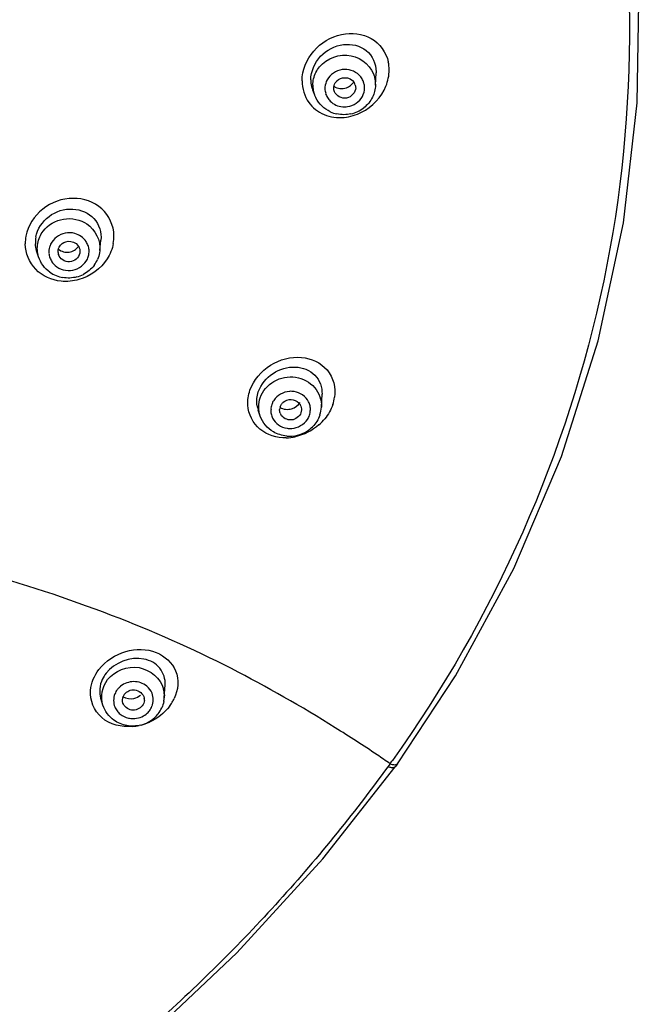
# Model space of a CAD drawing. Header units: millimetres. Extents: x -18 to 104, y 334 to 441.
# Tile 27 of 29: x 99.26 to 103.51, y 425.34 to 432.08. Entities that reach past the tile are written whole.
import ezdxf

# ---------------------------------------------------------------- set-up
doc = ezdxf.new("R2010")
doc.units = ezdxf.units.MM
doc.header["$LTSCALE"] = 23.1
doc.layers.get('0').update_dxf_attribs({"linetype": 'CONTINUOUS'})

msp = doc.modelspace()

# ---------------------------------------------------------------- linework, layer by layer
at = {"color": 7, "linetype": 'CONTINUOUS'}
for p, q in [((101.7015, 431.6303), (101.705, 431.7148)), ((101.7051, 431.7233), (101.705, 431.7148)), ((101.2848, 431.5615), (101.271, 431.5971)), ((99.8142, 430.4983), (99.8216, 430.5699)), ((99.394, 430.4564), (99.381, 430.4979)), ((99.8141, 430.4974), (99.8119, 430.4829)), ((101.3309, 429.4279), (101.335, 429.5154)), ((100.9124, 429.3652), (100.8978, 429.4058)), ((101.1946, 429.4076), (101.191, 429.3889)), ((100.2553, 427.4382), (100.2611, 427.5251)), ((99.8347, 427.3867), (99.82, 427.4326)), ((101.8512, 426.9861), (101.836, 426.965)), ((101.3409, 426.3348), (101.8358, 426.9652))]:
    msp.add_line(p, q, dxfattribs=at)
at = {"color": 9, "linetype": 'CONTINUOUS'}
for p, q in [((101.7016, 431.6382), (101.7015, 431.6307)), ((101.7015, 431.6307), (101.7015, 431.6303)), ((101.2848, 431.5615), (101.2845, 431.5621)), ((100.2556, 427.4568), (100.2553, 427.4385)), ((100.2553, 427.4385), (100.2553, 427.4382)), ((101.8009, 426.9858), (101.7857, 426.9648)), ((101.8008, 426.9858), (101.7859, 426.9648))]:
    msp.add_line(p, q, dxfattribs=at)
at = {"color": 7, "linetype": 'CONTINUOUS'}
for points in [[(101.8511, 426.9863), (102.2495, 427.5876), (102.6488, 428.3226), (102.975, 429.0889), (103.2256, 429.8799), (103.3985, 430.6892), (103.4922, 431.51), (103.5059, 432.3354)], [(95.972, 409.6176), (96.0966, 414.2069), (96.1395, 415.5351), (96.1859, 416.702), (96.2357, 417.674), (96.2933, 418.5333), (96.3601, 419.2861), (96.4405, 419.9634), (96.5376, 420.5714), (96.6576, 421.1254), (96.8038, 421.6233), (96.9756, 422.059), (97.1841, 422.4551), (97.4424, 422.8266), (97.7559, 423.1797), (98.1335, 423.5278), (98.5689, 423.8767), (99.0531, 424.2425), (99.5827, 424.6509), (100.1581, 425.1309), (100.7511, 425.6906), (101.3409, 426.3348)]]:
    msp.add_lwpolyline(points, dxfattribs=at)
at = {"color": 9, "linetype": 'CONTINUOUS'}
for centre, radius, start, end in [((101.5264, 431.7347), 0.2683, 0.19628, 11.99425), ((101.4933, 431.594), 0.1447, 85.44053, 98.32139), ((101.4611, 431.6302), 0.1891, 180.04316, 189.9579), ((101.4731, 431.608), 0.1184, 175.16549, 179.98532), ((101.5111, 431.6379), 0.1906, 0.0782, 13.71881), ((101.4835, 431.7411), 0.3117, 338.07078, 348.55375), ((101.4655, 431.6309), 0.1936, 189.94793, 200.81637), ((101.4804, 431.611), 0.1264, 210.98547, 225.04379), ((101.4881, 431.6272), 0.1447, 265.44053, 278.32139), ((99.587, 430.5478), 0.2836, 169.8012, 180.73842), ((99.5918, 430.4883), 0.1268, 154.9188, 164.3395), ((99.6151, 430.4917), 0.1253, 19.45549, 33.78382), ((99.6322, 430.5963), 0.2784, 349.65931, 1.1407), ((99.5859, 430.49), 0.1208, 164.36749, 184.70363), ((99.6179, 430.4931), 0.1223, 349.40166, 4.70363), ((99.5902, 430.4911), 0.1253, 199.45549, 213.78382), ((101.1227, 429.3903), 0.145, 81.48923, 94.32631), ((101.1124, 429.4022), 0.1291, 146.82597, 155.44341), ((101.1352, 429.4102), 0.1207, 11.96876, 26.43603), ((101.1413, 429.5363), 0.2831, 341.11152, 351.57585), ((101.1062, 429.405), 0.1223, 155.46351, 160.92488), ((101.1047, 429.4059), 0.1207, 191.96876, 206.43603), ((101.085, 429.5676), 0.3477, 311.18701, 320.82727), ((101.1171, 429.4257), 0.145, 261.48923, 274.32631), ((101.0824, 429.5489), 0.332, 271.35801, 282.03588), ((100.0418, 427.4097), 0.1369, 128.75534, 136.91923), ((100.0362, 427.4149), 0.1293, 136.93651, 142.29944), ((100.0697, 427.4504), 0.186, 1.95732, 14.68587), ((100.029, 427.4206), 0.1214, 202.16648, 216.59262), ((99.9173, 427.6385), 0.455, 325.01358, 329.41144), ((99.9899, 427.5955), 0.3706, 329.41389, 333.9652), ((100.0416, 427.4404), 0.1455, 257.31911, 270.08705), ((100.007, 427.5924), 0.3525, 274.74843, 282.46462), ((100.0032, 427.6071), 0.3678, 284.57783, 294.10967), ((94.5817, 432.1908), 8.8996, 324.20868, 324.38855)]:
    msp.add_arc(centre, radius, start, end, dxfattribs=at)
at = {"color": 7, "linetype": 'CONTINUOUS'}
for centre, radius, start, end in [((101.4557, 431.6669), 0.1975, 180.00503, 193.41038), ((101.449, 431.6653), 0.1905, 193.42927, 200.96955), ((101.4978, 431.6128), 0.0676, 15.95168, 31.65392), ((101.4703, 431.6328), 0.1988, 200.82717, 206.4197), ((101.4831, 431.6478), 0.2189, 245.29461, 257.82539), ((101.4835, 431.653), 0.2242, 282.80643, 295.24483), ((101.4849, 431.6503), 0.2211, 295.21994, 307.78154), ((99.5727, 430.5549), 0.2002, 169.40037, 182.7461), ((99.5949, 430.4914), 0.0672, 185.32601, 197.15382), ((99.6076, 430.522), 0.2082, 323.25235, 336.18632), ((99.5963, 430.5269), 0.216, 235.00336, 247.61111), ((99.5978, 430.5314), 0.2207, 247.6945, 260.19426), ((99.5987, 430.5339), 0.2232, 285.01836, 297.49526), ((101.1182, 429.4042), 0.0743, 130.82868, 145.53688), ((101.0615, 429.4645), 0.1738, 187.61022, 199.7345), ((101.1118, 429.4078), 0.0669, 161.01109, 176.82302), ((101.1267, 429.4094), 0.0683, 28.82223, 44.4344), ((101.1403, 429.4366), 0.1907, 340.9549, 356.89602), ((101.1112, 429.4082), 0.0665, 199.79272, 208.81226), ((101.1139, 429.4512), 0.2227, 264.98425, 302.25271), ((101.117, 429.4463), 0.2169, 302.23809, 314.98191), ((100.0385, 427.42), 0.0699, 142.35962, 157.68993), ((100.0597, 427.4512), 0.196, 348.62641, 356.28359), ((100.0541, 427.4239), 0.0646, 356.16014, 9.67665), ((100.0461, 427.4577), 0.2113, 312.24661, 322.2576), ((100.0508, 427.4537), 0.2052, 322.3351, 335.38755), ((100.0396, 427.4649), 0.2211, 284.45293, 312.25873)]:
    msp.add_arc(centre, radius, start, end, dxfattribs=at)
at = {"color": 9, "linetype": 'CONTINUOUS'}
for points, knots in [([(99.0158, 439.5687), (100.0677, 438.9421), (101.9318, 437.2814), (103.4871, 433.9141), (103.5178, 430.2295), (102.5132, 427.9809), (101.8169, 427.0087)], [0, 0, 0, 0, 0.255005, 0.504222, 0.750924, 1, 1, 1, 1]), ([(101.198, 431.6598), (101.1984, 431.733), (101.2609, 431.8821), (101.457, 431.999), (101.6838, 431.9792), (101.7752, 431.8548), (101.7889, 431.7904)], [0, 0, 0, 0, 0.259986, 0.522859, 0.765905, 1, 1, 1, 1]), ([(101.3188, 431.7572), (101.3676, 431.8157), (101.54, 431.881), (101.6788, 431.7544), (101.6962, 431.6831)], [0, 0, 0, 0, 0.509358, 1, 1, 1, 1]), ([(101.244, 431.5132), (101.27, 431.4769), (101.346, 431.4177), (101.4402, 431.406), (101.4862, 431.4103)], [0, 0, 0, 0, 0.491409, 1, 1, 1, 1]), ([(99.9106, 430.6019), (99.9092, 430.6688), (99.8447, 430.8103), (99.6256, 430.8811), (99.4084, 430.8041), (99.3218, 430.669), (99.3079, 430.598)], [0, 0, 0, 0, 0.236826, 0.482888, 0.744114, 1, 1, 1, 1]), ([(99.4258, 430.6312), (99.4585, 430.6745), (99.5625, 430.7359), (99.6803, 430.711), (99.7258, 430.6808)], [0, 0, 0, 0, 0.498547, 1, 1, 1, 1]), ([(99.5483, 430.2892), (99.4846, 430.2958), (99.357, 430.351), (99.3043, 430.4818), (99.3034, 430.5441)], [0, 0, 0, 0, 0.506968, 1, 1, 1, 1]), ([(100.8416, 429.5423), (100.8661, 429.6123), (100.9697, 429.7339), (101.1867, 429.7925), (101.3934, 429.7042), (101.4307, 429.5586), (101.4213, 429.4948)], [0, 0, 0, 0, 0.268058, 0.531202, 0.766719, 1, 1, 1, 1]), ([(100.9119, 429.4911), (100.9278, 429.5373), (100.9991, 429.6201), (101.1554, 429.6486), (101.297, 429.5764), (101.3331, 429.475), (101.3308, 429.4279)], [0, 0, 0, 0, 0.249846, 0.507534, 0.758719, 1, 1, 1, 1]), ([(101.0903, 429.2169), (101.0268, 429.2155), (100.8936, 429.2521), (100.8306, 429.3791), (100.827, 429.44)], [0, 0, 0, 0, 0.509676, 1, 1, 1, 1]), ([(101.4256, 427.2328), (101.1942, 427.3768), (100.6979, 427.6625), (99.5795, 428.1574), (97.9954, 428.5801), (95.9817, 428.8058), (94.6074, 428.8395), (93.9153, 428.8387)], [0, 0, 0, 0, 0.105083, 0.220416, 0.470524, 0.733204, 1, 1, 1, 1]), ([(99.8075, 427.6317), (99.853, 427.6897), (99.9814, 427.7742), (100.1993, 427.7745), (100.3628, 427.6324), (100.3505, 427.4894), (100.323, 427.4329)], [0, 0, 0, 0, 0.275944, 0.536486, 0.764721, 1, 1, 1, 1]), ([(99.867, 427.5618), (99.914, 427.6227), (100.0866, 427.6929), (100.2309, 427.5692), (100.2496, 427.4976)], [0, 0, 0, 0, 0.509456, 1, 1, 1, 1]), ([(100.1349, 427.5169), (100.1107, 427.5368), (100.0455, 427.5593), (99.9808, 427.5364), (99.9561, 427.5164)], [0, 0, 0, 0, 0.496849, 1, 1, 1, 1]), ([(100.0362, 427.241), (99.9636, 427.235), (99.8079, 427.2685), (99.7445, 427.4215), (99.7499, 427.4884)], [0, 0, 0, 0, 0.520359, 1, 1, 1, 1]), ([(101.8006, 426.9858), (101.7714, 427.0064), (101.6482, 427.0914), (101.5224, 427.1726), (101.4256, 427.2328)], [0, 0, 0, 0, 0.238751, 1, 1, 1, 1]), ([(101.8009, 426.9858), (101.8059, 426.9841), (101.8206, 426.98), (101.8386, 426.9771), (101.8474, 426.9826)], [0, 0, 0, 0, 0.335338, 1, 1, 1, 1]), ([(101.8474, 426.9826), (101.8482, 426.9831), (101.8495, 426.9841), (101.8507, 426.9854), (101.8512, 426.9861)], [0, 0, 0, 0, 0.508967, 1, 1, 1, 1]), ([(101.7858, 426.9648), (101.5468, 426.6369), (101.0305, 426.0031), (100.1519, 425.1403), (99.185, 424.3608), (98.1784, 423.626), (97.4202, 422.8895), (96.9926, 422.165), (96.6876, 421.3814), (96.4695, 420.3498), (96.3259, 419.097), (96.236, 417.8373), (96.1532, 416.1549), (96.086, 414.0497), (96.0198, 411.5231), (95.9764, 409.8387), (95.9534, 408.9965)], [0, 0, 0, 0, 0.060637, 0.121858, 0.183689, 0.24598, 0.308368, 0.339646, 0.370956, 0.433653, 0.496484, 0.559382, 0.622313, 0.748203, 0.874102, 1, 1, 1, 1]), ([(101.8053, 426.9597), (101.8021, 426.9602), (101.7954, 426.9618), (101.7889, 426.9639), (101.7855, 426.965)], [0, 0, 0, 0, 0.4728, 1, 1, 1, 1]), ([(101.8357, 426.9651), (101.8316, 426.9595), (101.8189, 426.9577), (101.8088, 426.959), (101.8053, 426.9597)], [0, 0, 0, 0, 0.65848, 1, 1, 1, 1])]:
    msp.add_open_spline(points, degree=3, knots=knots, dxfattribs=at)
at = {"color": 7, "linetype": 'CONTINUOUS'}
for points, knots in [([(101.2582, 431.6669), (101.2582, 431.7252), (101.3115, 431.8436), (101.4729, 431.9286), (101.6537, 431.8905), (101.7051, 431.7764), (101.7051, 431.7233)], [0, 0, 0, 0, 0.260768, 0.522547, 0.762698, 1, 1, 1, 1]), ([(101.4256, 431.6458), (101.4273, 431.6485), (101.4309, 431.6537), (101.4352, 431.6584), (101.4375, 431.6606)], [0, 0, 0, 0, 0.498222, 1, 1, 1, 1]), ([(101.5628, 431.6314), (101.5636, 431.6284), (101.5649, 431.6224), (101.5654, 431.6162), (101.5654, 431.6132)], [0, 0, 0, 0, 0.501635, 1, 1, 1, 1]), ([(101.5654, 431.6132), (101.5654, 431.5818), (101.5083, 431.5155), (101.4314, 431.5571), (101.4201, 431.5864)], [0, 0, 0, 0, 0.499374, 1, 1, 1, 1]), ([(99.3759, 430.5918), (99.3862, 430.6465), (99.4553, 430.75), (99.6246, 430.8035), (99.7905, 430.7363), (99.8269, 430.6213), (99.8216, 430.5699)], [0, 0, 0, 0, 0.256548, 0.517394, 0.76193, 1, 1, 1, 1]), ([(99.528, 430.4852), (99.5277, 430.4882), (99.5275, 430.4944), (99.5282, 430.5005), (99.5288, 430.5035)], [0, 0, 0, 0, 0.501136, 1, 1, 1, 1]), ([(99.6764, 430.4808), (99.6708, 430.4509), (99.6085, 430.3971), (99.5396, 430.4427), (99.5307, 430.4716)], [0, 0, 0, 0, 0.501169, 1, 1, 1, 1]), ([(99.6773, 430.4992), (99.6775, 430.4961), (99.6777, 430.49), (99.677, 430.4838), (99.6764, 430.4808)], [0, 0, 0, 0, 0.501136, 1, 1, 1, 1]), ([(100.8989, 429.5319), (100.9165, 429.5829), (100.9908, 429.6719), (101.1473, 429.7187), (101.2998, 429.6636), (101.3372, 429.5619), (101.3349, 429.5154)], [0, 0, 0, 0, 0.267631, 0.531427, 0.76869, 1, 1, 1, 1]), ([(101.0485, 429.4296), (101.0495, 429.4325), (101.052, 429.4383), (101.0552, 429.4437), (101.057, 429.4463)], [0, 0, 0, 0, 0.496155, 1, 1, 1, 1]), ([(101.191, 429.3889), (101.182, 429.3631), (101.1275, 429.3212), (101.066, 429.3524), (101.053, 429.3762)], [0, 0, 0, 0, 0.501893, 1, 1, 1, 1]), ([(100.2611, 427.5251), (100.2638, 427.565), (100.2358, 427.6525), (100.0714, 427.7409), (99.9125, 427.6786), (99.8561, 427.6052)], [0, 0, 0, 0, 0.229631, 0.469593, 1, 1, 1, 1]), ([(99.8561, 427.6052), (99.8462, 427.5924), (99.8143, 427.5414), (99.8066, 427.4743), (99.82, 427.4326)], [0, 0, 0, 0, 0.270248, 1, 1, 1, 1]), ([(100.1043, 427.3826), (100.0883, 427.3619), (100.03, 427.3376), (99.9797, 427.3775), (99.9719, 427.4016)], [0, 0, 0, 0, 0.508705, 1, 1, 1, 1])]:
    msp.add_open_spline(points, degree=3, knots=knots, dxfattribs=at)
at = {"color": 9, "linetype": 'CONTINUOUS'}
for points in [[(101.2774, 431.6752), (101.2846, 431.705), (101.2992, 431.7337), (101.3188, 431.7572)], [(101.4724, 431.7372), (101.4315, 431.7312), (101.3897, 431.7036), (101.37, 431.6673)], [(101.6093, 431.6753), (101.5884, 431.7102), (101.5454, 431.735), (101.5048, 431.7382)], [(101.7889, 431.6792), (101.7927, 431.6977), (101.7947, 431.7167), (101.7948, 431.7356)], [(101.198, 431.6598), (101.1983, 431.6086), (101.2142, 431.5548), (101.244, 431.5132)], [(101.272, 431.6301), (101.272, 431.6452), (101.2739, 431.6605), (101.2774, 431.6752)], [(101.37, 431.6673), (101.3618, 431.6522), (101.3566, 431.6351), (101.3552, 431.618)], [(101.6056, 431.4452), (101.6785, 431.482), (101.7421, 431.5489), (101.7726, 431.6247)], [(101.6217, 431.6473), (101.6188, 431.6571), (101.6146, 431.6665), (101.6093, 431.6753)], [(101.6266, 431.6132), (101.6266, 431.6244), (101.6261, 431.6368), (101.6197, 431.646)], [(101.3547, 431.608), (101.3547, 431.5968), (101.3553, 431.5843), (101.3616, 431.5751)], [(101.3597, 431.5739), (101.3626, 431.5641), (101.3668, 431.5546), (101.372, 431.5459)], [(101.509, 431.484), (101.5499, 431.49), (101.5916, 431.5176), (101.6114, 431.5539)], [(101.6114, 431.5539), (101.6211, 431.5718), (101.6266, 431.5927), (101.6266, 431.6132)], [(101.3911, 431.5215), (101.4132, 431.4994), (101.4454, 431.4854), (101.4766, 431.4829)], [(101.4862, 431.4103), (101.5275, 431.4142), (101.5686, 431.4265), (101.6056, 431.4452)], [(99.7258, 430.6808), (99.7821, 430.6434), (99.8211, 430.5656), (99.8142, 430.4983)], [(99.3886, 430.548), (99.3942, 430.5779), (99.4075, 430.607), (99.4258, 430.6312)], [(99.5764, 430.6179), (99.5355, 430.6099), (99.4945, 430.5798), (99.4769, 430.5421)], [(99.6419, 430.6157), (99.6208, 430.6214), (99.5978, 430.6221), (99.5764, 430.6179)], [(99.7193, 430.5614), (99.7017, 430.5876), (99.6723, 430.6076), (99.6419, 430.6157)], [(99.394, 430.4564), (99.3849, 430.4856), (99.383, 430.5179), (99.3886, 430.548)], [(99.9061, 430.5464), (99.899, 430.5093), (99.8843, 430.4732), (99.864, 430.4414)], [(99.4656, 430.4797), (99.4664, 430.4694), (99.4687, 430.4592), (99.4721, 430.4494)], [(99.7398, 430.5031), (99.7389, 430.5134), (99.7367, 430.5237), (99.7333, 430.5334)], [(99.4861, 430.4215), (99.492, 430.4127), (99.499, 430.4047), (99.5069, 430.3976)], [(99.629, 430.365), (99.6699, 430.3729), (99.7108, 430.403), (99.7285, 430.4408)], [(99.864, 430.4414), (99.8211, 430.3741), (99.7477, 430.3215), (99.6709, 430.2999)], [(99.7285, 430.4408), (99.7329, 430.4503), (99.7362, 430.4603), (99.7381, 430.4706)], [(99.5069, 430.3976), (99.5228, 430.3833), (99.5428, 430.3727), (99.5635, 430.3672)], [(99.5635, 430.3672), (99.5846, 430.3615), (99.6075, 430.3608), (99.629, 430.365)], [(99.6709, 430.2999), (99.6314, 430.2888), (99.5891, 430.2849), (99.5483, 430.2892)], [(100.827, 429.44), (100.8249, 429.4744), (100.8303, 429.5098), (100.8416, 429.5423)], [(101.1118, 429.5349), (101.0705, 429.5318), (101.0269, 429.5074), (101.0043, 429.4728)], [(101.2433, 429.4639), (101.2252, 429.5001), (101.1841, 429.5277), (101.1442, 429.5337)], [(100.9124, 429.3652), (100.8982, 429.4047), (100.8982, 429.4514), (100.9119, 429.4911)], [(100.9906, 429.445), (100.987, 429.4344), (100.9833, 429.4225), (100.9864, 429.4117)], [(100.9841, 429.4111), (100.9836, 429.401), (100.9845, 429.3908), (100.9866, 429.3809)], [(101.2492, 429.3711), (101.2529, 429.3817), (101.2565, 429.3936), (101.2535, 429.4044)], [(101.2557, 429.405), (101.2562, 429.4151), (101.2554, 429.4253), (101.2533, 429.4352)], [(101.4091, 429.4446), (101.3969, 429.4097), (101.3779, 429.3766), (101.3546, 429.3479)], [(100.9966, 429.3522), (101.0057, 429.3338), (101.02, 429.3175), (101.0368, 429.3058)], [(101.128, 429.2812), (101.1693, 429.2842), (101.2129, 429.3086), (101.2355, 429.3433)], [(101.2355, 429.3433), (101.2412, 429.3519), (101.2458, 429.3613), (101.2492, 429.3711)], [(101.0368, 429.3058), (101.054, 429.2936), (101.0748, 429.2855), (101.0956, 429.2823)], [(101.314, 429.3059), (101.2685, 429.2659), (101.2109, 429.2367), (101.1516, 429.2241)], [(99.7499, 427.4884), (99.7541, 427.5397), (99.7763, 427.5908), (99.8075, 427.6317)], [(99.8347, 427.3867), (99.8165, 427.4432), (99.8307, 427.5149), (99.867, 427.5618)], [(100.1712, 427.468), (100.1636, 427.4868), (100.1506, 427.504), (100.1349, 427.5169)], [(99.9166, 427.4637), (99.9055, 427.4362), (99.9054, 427.4022), (99.9166, 427.3748)], [(99.9339, 427.494), (99.927, 427.485), (99.9196, 427.4749), (99.9189, 427.4636)], [(100.1713, 427.3791), (100.1823, 427.4066), (100.1824, 427.4405), (100.1712, 427.468)], [(100.2901, 427.3776), (100.2547, 427.332), (100.2061, 427.2949), (100.1534, 427.2714)], [(100.1539, 427.3488), (100.1608, 427.3577), (100.1682, 427.3679), (100.1689, 427.3792)], [(99.9315, 427.3482), (99.9377, 427.34), (99.9449, 427.3324), (99.9529, 427.3259)], [(99.9529, 427.3259), (99.9691, 427.3125), (99.9891, 427.303), (100.0097, 427.2984)], [(100.0418, 427.2948), (100.0736, 427.2949), (100.107, 427.3064), (100.1318, 427.3263)], [(100.1318, 427.3263), (100.14, 427.3329), (100.1475, 427.3405), (100.1539, 427.3488)]]:
    msp.add_open_spline(points, degree=3, dxfattribs=at)
at = {"color": 7, "linetype": 'CONTINUOUS'}
for points in [[(101.4156, 431.6103), (101.4156, 431.6226), (101.4193, 431.6353), (101.4256, 431.6458)], [(101.4172, 431.6231), (101.4396, 431.6057), (101.475, 431.6031), (101.5015, 431.613)], [(101.4375, 431.6606), (101.4513, 431.6738), (101.4714, 431.6819), (101.4905, 431.6823)], [(101.4905, 431.6823), (101.5149, 431.6828), (101.5425, 431.669), (101.5553, 431.6482)], [(101.5015, 431.613), (101.5215, 431.6205), (101.54, 431.6349), (101.5521, 431.6525)], [(101.7015, 431.6307), (101.7003, 431.6025), (101.693, 431.574), (101.6805, 431.5487)], [(101.4201, 431.5864), (101.4172, 431.594), (101.4156, 431.6022), (101.4156, 431.6103)], [(101.3916, 431.4489), (101.3499, 431.4681), (101.3128, 431.5033), (101.2923, 431.5444)], [(101.6805, 431.5487), (101.6665, 431.5204), (101.6453, 431.4949), (101.6204, 431.4755)], [(101.5332, 431.4344), (101.5019, 431.4273), (101.4683, 431.427), (101.4369, 431.4338)], [(99.381, 430.4979), (99.3763, 430.5132), (99.3735, 430.5293), (99.3727, 430.5453)], [(99.5452, 430.5368), (99.5577, 430.551), (99.5772, 430.5605), (99.5961, 430.5622)], [(99.5961, 430.5622), (99.6206, 430.5645), (99.6492, 430.553), (99.664, 430.5333)], [(99.5288, 430.5035), (99.5311, 430.5157), (99.537, 430.5275), (99.5452, 430.5368)], [(99.5302, 430.5087), (99.5491, 430.4916), (99.5788, 430.4845), (99.604, 430.4886)], [(99.604, 430.4886), (99.6285, 430.4927), (99.6529, 430.507), (99.6679, 430.5267)], [(99.664, 430.5333), (99.6713, 430.5235), (99.6761, 430.5113), (99.6773, 430.4992)], [(99.8118, 430.4822), (99.809, 430.467), (99.8043, 430.4521), (99.7981, 430.4379)], [(99.4724, 430.3499), (99.4363, 430.3752), (99.4072, 430.4142), (99.394, 430.4562)], [(99.7744, 430.3974), (99.7554, 430.372), (99.7299, 430.3505), (99.7017, 430.3359)], [(99.6565, 430.3183), (99.6255, 430.3099), (99.5919, 430.3084), (99.5602, 430.3139)], [(100.8892, 429.4415), (100.8851, 429.4715), (100.889, 429.5033), (100.8989, 429.5319)], [(101.0696, 429.4604), (101.0841, 429.4729), (101.1046, 429.4799), (101.1237, 429.4793)], [(101.1237, 429.4793), (101.1424, 429.4788), (101.1623, 429.4706), (101.1754, 429.4572)], [(101.0487, 429.3857), (101.0457, 429.3939), (101.0445, 429.4029), (101.045, 429.4115)], [(101.0474, 429.426), (101.0691, 429.4105), (101.1014, 429.408), (101.1268, 429.416)], [(101.1268, 429.416), (101.1498, 429.4233), (101.1714, 429.4394), (101.1845, 429.4596)], [(101.1865, 429.4423), (101.1922, 429.4319), (101.1951, 429.4194), (101.1945, 429.4076)], [(101.0026, 429.2579), (100.9622, 429.2814), (100.9283, 429.3212), (100.9125, 429.3651)], [(101.3201, 429.372), (101.3099, 429.3426), (101.2924, 429.3149), (101.2704, 429.2929)], [(101.0933, 429.2292), (101.0617, 429.232), (101.03, 429.2419), (101.0026, 429.2579)], [(99.9719, 427.4016), (99.9674, 427.4159), (99.9682, 427.4326), (99.9739, 427.4465)], [(99.9731, 427.4448), (99.9938, 427.4305), (100.0232, 427.4275), (100.0476, 427.4335)], [(99.9832, 427.4626), (99.9909, 427.4727), (100.0017, 427.4808), (100.0133, 427.4858)], [(100.0133, 427.4858), (100.0252, 427.4909), (100.0387, 427.4931), (100.0516, 427.4921)], [(100.0476, 427.4335), (100.0634, 427.4374), (100.0786, 427.4451), (100.0912, 427.4554)], [(100.0516, 427.4921), (100.0807, 427.4897), (100.1129, 427.4635), (100.1178, 427.4347)], [(99.9107, 427.2838), (99.876, 427.3084), (99.8479, 427.346), (99.8348, 427.3865)], [(100.1185, 427.4195), (100.1176, 427.4064), (100.1124, 427.3931), (100.1043, 427.3826)], [(100.2519, 427.4125), (100.2488, 427.3974), (100.2439, 427.3825), (100.2375, 427.3685)], [(99.998, 427.2472), (99.967, 427.2528), (99.9364, 427.2655), (99.9107, 427.2838)], [(100.0945, 427.2508), (100.0633, 427.2427), (100.0297, 427.2415), (99.998, 427.2472)]]:
    msp.add_open_spline(points, degree=3, dxfattribs=at)

doc.saveas('drawing.dxf')
